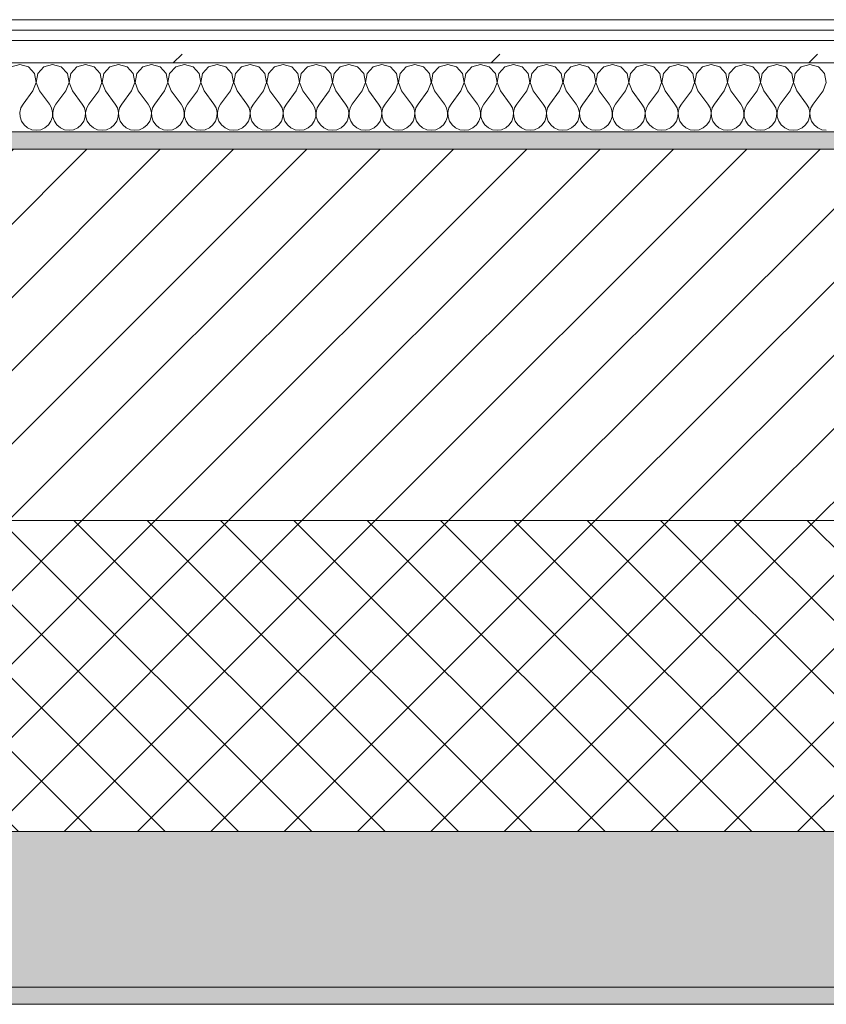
# Model space of a CAD drawing. Header units: millimetres. Extents: x -40968 to 11883, y -17757 to 4746.
# Tile 133 of 227: x -10619 to -10152, y -1699 to -1129. Entities that reach past the tile are written whole.
import ezdxf

# ---------------------------------------------------------------- set-up
doc = ezdxf.new("R2010")
doc.units = ezdxf.units.MM
doc.header["$MEASUREMENT"] = 0
doc.linetypes.add('Wipeout_Contour', pattern=[1000, 0, -1000])
doc.layers.add('12_FAÇ_Façana', color=7, linetype='Continuous')
doc.layers.add('Nuevo_08_E_Envans secs', color=7, linetype='Continuous')
for name, color, linetype, lineweight, true_color in [('12_FAÇ_Façana_Pluma_Nº__102', 7, 'Continuous', 5, 0xcccccc), ('12_FAÇ_Façana_Pluma_Nº__174', 7, 'Continuous', 13, 0xe4ad2c), ('12_FAÇ_Façana_Pluma_Nº__176', 7, 'Continuous', 15, 0x93a0c6), ('Nuevo_08_E_Envans secs_Pluma_Nº__102', 7, 'Continuous', 5, 0xcccccc), ('Nuevo_08_E_Envans secs_Pluma_Nº__171', 171, 'Continuous', 13, 0xaaaaff), ('Nuevo_08_E_Envans secs_Pluma_Nº__177', 7, 'Continuous', 15, 0xf7e046)]:
    doc.layers.add(name, color=color, linetype=linetype, lineweight=lineweight, true_color=true_color)
for name, color, linetype, lineweight in [('12_FAÇ_Façana_Pluma_Nº__2', 8, 'Continuous', 5), ('12_FAÇ_Façana_Pluma_Nº__7', 7, 'Continuous', 5), ('Nuevo_08_E_Envans secs_Pluma_Nº__1', 7, 'Continuous', 5)]:
    doc.layers.add(name, color=color, linetype=linetype, lineweight=lineweight)
pattern_1 = [(45, (0, 0), (-183.848, 183.848), [195, -65]), (45, (7e-14, 183.85), (-183.848, 183.848), [195, -65])]

# ---------------------------------------------------------------- blocks, each defined once
blk = doc.blocks.new('Muro_10_1', base_point=(-12935.93, -1193.98))
at = {"layer": '12_FAÇ_Façana_Pluma_Nº__102', "linetype": 'Continuous', "lineweight": 0, "true_color": 0xe5e5e5}
for points in [[(-12935.93, -1688.98), (-8781.93, -1688.98), (-8781.93, -1598.98), (-12035.86, -1598.98), (-12035.86, -1613.98), (-12435.86, -1613.98), (-12435.86, -1598.98), (-12486.81, -1598.98), (-12486.81, -1613.98), (-12886.81, -1613.98), (-12886.81, -1598.98), (-12935.93, -1598.98)], [(-12935.93, -1698.98), (-8781.93, -1698.98), (-8781.93, -1688.98), (-12935.93, -1688.98)]]:
    blk.add_hatch(color=254, dxfattribs=at).paths.add_polyline_path(points)
at = {"layer": '12_FAÇ_Façana_Pluma_Nº__174', "linetype": 'Continuous', "lineweight": 13, "true_color": 0xe4ad2c}
h = blk.add_hatch(dxfattribs=at)
h.set_pattern_fill('SATE_Aislamiento_0001', color=42, style=0, pattern_type=2)
h.set_pattern_definition([(45, (0, 0), (-21.2132, 21.2132), []), (135, (0, 0), (21.2132, 21.2132), [])])
h.paths.add_polyline_path([(-12035.86, -1598.98), (-8781.93, -1598.98), (-8781.93, -1418.98), (-12035.86, -1418.98)])
at = {"layer": '12_FAÇ_Façana_Pluma_Nº__176', "linetype": 'Continuous', "lineweight": 0, "true_color": 0x495063}
blk.add_hatch(color=251, dxfattribs=at).paths.add_polyline_path([(-11995.86, -1203.98), (-8781.93, -1203.98), (-8781.93, -1193.98), (-11995.86, -1193.98)])
at = {"layer": '12_FAÇ_Façana_Pluma_Nº__2', "linetype": 'Continuous', "lineweight": 5}
h = blk.add_hatch(dxfattribs=at)
h.set_pattern_fill('Ceramic_0001', color=8, style=0, pattern_type=2)
h.set_pattern_definition([(45, (0, 0), (-21.2132, 21.2132), [])])
h.paths.add_polyline_path([(-11995.86, -1418.98), (-8781.93, -1418.98), (-8781.93, -1203.98), (-11995.86, -1203.98)])
at = {"layer": '12_FAÇ_Façana_Pluma_Nº__7', "color": 7, "linetype": 'Continuous', "lineweight": 5}
for p, q in [((-8781.93, -1203.98), (-11995.86, -1203.98)), ((-11995.86, -1418.98), (-8781.93, -1418.98)), ((-12035.86, -1598.98), (-8781.93, -1598.98)), ((-12935.93, -1688.98), (-8781.93, -1688.98))]:
    blk.add_line(p, q, dxfattribs=at)
at = {"layer": '12_FAÇ_Façana_Pluma_Nº__7', "color": 7, "linetype": 'Continuous', "lineweight": 5, "flags": 128}
for points in [[(-8781.93, -1193.98), (-11995.86, -1193.98)], [(-12935.93, -1698.98), (-8781.93, -1698.98)]]:
    blk.add_lwpolyline(points, dxfattribs=at)
blk = doc.blocks.new('*X241')
at = {"layer": 'Nuevo_08_E_Envans secs_Pluma_Nº__102', "color": 254, "linetype": 'Continuous', "lineweight": 5, "true_color": 0xcccccc}
for p, q in [((-10619.05, -1154.93), (-10624.05, -1156.35)), ((-10614.04, -1156.35), (-10619.05, -1154.93)), ((-10610.53, -1160.19), (-10614.04, -1156.35)), ((-10605.01, -1156.35), (-10608.52, -1160.19)), ((-10600, -1154.93), (-10605.01, -1156.35)), ((-10594.99, -1156.35), (-10600, -1154.93)), ((-10591.48, -1160.19), (-10594.99, -1156.35)), ((-10585.96, -1156.35), (-10589.47, -1160.19)), ((-10580.95, -1154.93), (-10585.96, -1156.35)), ((-10575.95, -1156.35), (-10580.95, -1154.93)), ((-10572.43, -1160.19), (-10575.95, -1156.35)), ((-10566.91, -1156.35), (-10570.42, -1160.19)), ((-10561.9, -1154.93), (-10566.91, -1156.35)), ((-10556.9, -1156.35), (-10561.9, -1154.93)), ((-10553.39, -1160.19), (-10556.9, -1156.35)), ((-10547.86, -1156.35), (-10551.38, -1160.19)), ((-10542.86, -1154.93), (-10547.86, -1156.35)), ((-10537.85, -1156.35), (-10542.86, -1154.93)), ((-10534.34, -1160.19), (-10537.85, -1156.35)), ((-10528.82, -1156.35), (-10532.33, -1160.19)), ((-10523.81, -1154.93), (-10528.82, -1156.35)), ((-10518.8, -1156.35), (-10523.81, -1154.93)), ((-10515.29, -1160.19), (-10518.8, -1156.35)), ((-10509.77, -1156.35), (-10513.28, -1160.19)), ((-10504.76, -1154.93), (-10509.77, -1156.35)), ((-10499.75, -1156.35), (-10504.76, -1154.93)), ((-10496.24, -1160.19), (-10499.75, -1156.35)), ((-10490.72, -1156.35), (-10494.23, -1160.19)), ((-10485.71, -1154.93), (-10490.72, -1156.35)), ((-10480.71, -1156.35), (-10485.71, -1154.93)), ((-10477.2, -1160.19), (-10480.71, -1156.35)), ((-10471.67, -1156.35), (-10475.19, -1160.19)), ((-10466.67, -1154.93), (-10471.67, -1156.35)), ((-10461.66, -1156.35), (-10466.67, -1154.93)), ((-10458.15, -1160.19), (-10461.66, -1156.35)), ((-10452.63, -1156.35), (-10456.14, -1160.19)), ((-10447.62, -1154.93), (-10452.63, -1156.35)), ((-10442.61, -1156.35), (-10447.62, -1154.93)), ((-10439.1, -1160.19), (-10442.61, -1156.35)), ((-10433.58, -1156.35), (-10437.09, -1160.19)), ((-10428.57, -1154.93), (-10433.58, -1156.35)), ((-10423.56, -1156.35), (-10428.57, -1154.93)), ((-10420.05, -1160.19), (-10423.56, -1156.35)), ((-10414.53, -1156.35), (-10418.04, -1160.19)), ((-10409.52, -1154.93), (-10414.53, -1156.35)), ((-10404.52, -1156.35), (-10409.52, -1154.93)), ((-10401.01, -1160.19), (-10404.52, -1156.35)), ((-10395.48, -1156.35), (-10398.99, -1160.19)), ((-10390.48, -1154.93), (-10395.48, -1156.35)), ((-10385.47, -1156.35), (-10390.48, -1154.93)), ((-10381.96, -1160.19), (-10385.47, -1156.35)), ((-10376.44, -1156.35), (-10379.95, -1160.19)), ((-10371.43, -1154.93), (-10376.44, -1156.35)), ((-10366.42, -1156.35), (-10371.43, -1154.93)), ((-10362.91, -1160.19), (-10366.42, -1156.35)), ((-10357.39, -1156.35), (-10360.9, -1160.19)), ((-10352.38, -1154.93), (-10357.39, -1156.35)), ((-10347.37, -1156.35), (-10352.38, -1154.93)), ((-10343.86, -1160.19), (-10347.37, -1156.35)), ((-10338.34, -1156.35), (-10341.85, -1160.19)), ((-10333.33, -1154.93), (-10338.34, -1156.35)), ((-10328.33, -1156.35), (-10333.33, -1154.93)), ((-10324.81, -1160.19), (-10328.33, -1156.35)), ((-10319.29, -1156.35), (-10322.8, -1160.19)), ((-10314.29, -1154.93), (-10319.29, -1156.35)), ((-10309.28, -1156.35), (-10314.29, -1154.93)), ((-10305.77, -1160.19), (-10309.28, -1156.35)), ((-10300.25, -1156.35), (-10303.76, -1160.19)), ((-10295.24, -1154.93), (-10300.25, -1156.35)), ((-10290.23, -1156.35), (-10295.24, -1154.93)), ((-10286.72, -1160.19), (-10290.23, -1156.35)), ((-10281.2, -1156.35), (-10284.71, -1160.19)), ((-10276.19, -1154.93), (-10281.2, -1156.35)), ((-10271.18, -1156.35), (-10276.19, -1154.93)), ((-10267.67, -1160.19), (-10271.18, -1156.35)), ((-10262.15, -1156.35), (-10265.66, -1160.19)), ((-10257.14, -1154.93), (-10262.15, -1156.35)), ((-10252.14, -1156.35), (-10257.14, -1154.93)), ((-10248.62, -1160.19), (-10252.14, -1156.35)), ((-10243.1, -1156.35), (-10246.61, -1160.19)), ((-10238.1, -1154.93), (-10243.1, -1156.35)), ((-10233.09, -1156.35), (-10238.1, -1154.93)), ((-10229.58, -1160.19), (-10233.09, -1156.35)), ((-10224.05, -1156.35), (-10227.57, -1160.19)), ((-10219.05, -1154.93), (-10224.05, -1156.35)), ((-10214.04, -1156.35), (-10219.05, -1154.93)), ((-10210.53, -1160.19), (-10214.04, -1156.35)), ((-10205.01, -1156.35), (-10208.52, -1160.19)), ((-10200, -1154.93), (-10205.01, -1156.35)), ((-10194.99, -1156.35), (-10200, -1154.93)), ((-10191.48, -1160.19), (-10194.99, -1156.35)), ((-10185.96, -1156.35), (-10189.47, -1160.19)), ((-10180.95, -1154.93), (-10185.96, -1156.35)), ((-10175.95, -1156.35), (-10180.95, -1154.93)), ((-10172.43, -1160.19), (-10175.95, -1156.35)), ((-10166.91, -1156.35), (-10170.42, -1160.19)), ((-10161.9, -1154.93), (-10166.91, -1156.35)), ((-10156.9, -1156.35), (-10161.9, -1154.93)), ((-10153.39, -1160.19), (-10156.9, -1156.35)), ((-10609.56, -1165.31), (-10610.53, -1160.19)), ((-10608.52, -1160.19), (-10609.49, -1165.31)), ((-10590.51, -1165.31), (-10591.48, -1160.19)), ((-10589.47, -1160.19), (-10590.44, -1165.31)), ((-10571.47, -1165.31), (-10572.43, -1160.19)), ((-10570.42, -1160.19), (-10571.39, -1165.31)), ((-10552.42, -1165.31), (-10553.39, -1160.19)), ((-10551.38, -1160.19), (-10552.34, -1165.31)), ((-10533.37, -1165.31), (-10534.34, -1160.19)), ((-10532.33, -1160.19), (-10533.29, -1165.31)), ((-10514.32, -1165.31), (-10515.29, -1160.19)), ((-10513.28, -1160.19), (-10514.25, -1165.31)), ((-10495.28, -1165.31), (-10496.24, -1160.19)), ((-10494.23, -1160.19), (-10495.2, -1165.31)), ((-10476.23, -1165.31), (-10477.2, -1160.19)), ((-10475.19, -1160.19), (-10476.15, -1165.31)), ((-10457.18, -1165.31), (-10458.15, -1160.19)), ((-10456.14, -1160.19), (-10457.1, -1165.31)), ((-10438.13, -1165.31), (-10439.1, -1160.19)), ((-10437.09, -1160.19), (-10438.06, -1165.31)), ((-10419.09, -1165.31), (-10420.05, -1160.19)), ((-10418.04, -1160.19), (-10419.01, -1165.31)), ((-10400.04, -1165.31), (-10401.01, -1160.19)), ((-10398.99, -1160.19), (-10399.96, -1165.31)), ((-10380.99, -1165.31), (-10381.96, -1160.19)), ((-10379.95, -1160.19), (-10380.91, -1165.31)), ((-10361.94, -1165.31), (-10362.91, -1160.19)), ((-10360.9, -1160.19), (-10361.87, -1165.31)), ((-10342.9, -1165.31), (-10343.86, -1160.19)), ((-10341.85, -1160.19), (-10342.82, -1165.31)), ((-10323.85, -1165.31), (-10324.81, -1160.19)), ((-10322.8, -1160.19), (-10323.77, -1165.31)), ((-10304.8, -1165.31), (-10305.77, -1160.19)), ((-10303.76, -1160.19), (-10304.72, -1165.31)), ((-10285.75, -1165.31), (-10286.72, -1160.19)), ((-10284.71, -1160.19), (-10285.68, -1165.31)), ((-10266.71, -1165.31), (-10267.67, -1160.19)), ((-10265.66, -1160.19), (-10266.63, -1165.31)), ((-10247.66, -1165.31), (-10248.62, -1160.19)), ((-10246.61, -1160.19), (-10247.58, -1165.31)), ((-10228.61, -1165.31), (-10229.58, -1160.19)), ((-10227.57, -1160.19), (-10228.53, -1165.31)), ((-10209.56, -1165.31), (-10210.53, -1160.19)), ((-10208.52, -1160.19), (-10209.49, -1165.31)), ((-10190.51, -1165.31), (-10191.48, -1160.19)), ((-10189.47, -1160.19), (-10190.44, -1165.31)), ((-10171.47, -1165.31), (-10172.43, -1160.19)), ((-10170.42, -1160.19), (-10171.39, -1165.31)), ((-10152.42, -1165.31), (-10153.39, -1160.19)), ((-10611.43, -1170.17), (-10609.56, -1165.31)), ((-10609.49, -1165.31), (-10607.62, -1170.17)), ((-10592.38, -1170.17), (-10590.51, -1165.31)), ((-10590.44, -1165.31), (-10588.57, -1170.17)), ((-10573.33, -1170.17), (-10571.47, -1165.31)), ((-10571.39, -1165.31), (-10569.52, -1170.17)), ((-10554.29, -1170.17), (-10552.42, -1165.31)), ((-10552.34, -1165.31), (-10550.48, -1170.17)), ((-10535.24, -1170.17), (-10533.37, -1165.31)), ((-10533.29, -1165.31), (-10531.43, -1170.17)), ((-10516.19, -1170.17), (-10514.32, -1165.31)), ((-10514.25, -1165.31), (-10512.38, -1170.17)), ((-10497.14, -1170.17), (-10495.28, -1165.31)), ((-10495.2, -1165.31), (-10493.33, -1170.17)), ((-10478.1, -1170.17), (-10476.23, -1165.31)), ((-10476.15, -1165.31), (-10474.29, -1170.17)), ((-10459.05, -1170.17), (-10457.18, -1165.31)), ((-10457.1, -1165.31), (-10455.24, -1170.17)), ((-10440, -1170.17), (-10438.13, -1165.31)), ((-10438.06, -1165.31), (-10436.19, -1170.17)), ((-10420.95, -1170.17), (-10419.09, -1165.31)), ((-10419.01, -1165.31), (-10417.14, -1170.17)), ((-10401.9, -1170.17), (-10400.04, -1165.31)), ((-10399.96, -1165.31), (-10398.1, -1170.17)), ((-10382.86, -1170.17), (-10380.99, -1165.31)), ((-10380.91, -1165.31), (-10379.05, -1170.17)), ((-10363.81, -1170.17), (-10361.94, -1165.31)), ((-10361.87, -1165.31), (-10360, -1170.17)), ((-10344.76, -1170.17), (-10342.9, -1165.31)), ((-10342.82, -1165.31), (-10340.95, -1170.17)), ((-10325.71, -1170.17), (-10323.85, -1165.31)), ((-10323.77, -1165.31), (-10321.9, -1170.17)), ((-10306.67, -1170.17), (-10304.8, -1165.31)), ((-10304.72, -1165.31), (-10302.86, -1170.17)), ((-10287.62, -1170.17), (-10285.75, -1165.31)), ((-10285.68, -1165.31), (-10283.81, -1170.17)), ((-10268.57, -1170.17), (-10266.71, -1165.31)), ((-10266.63, -1165.31), (-10264.76, -1170.17)), ((-10249.52, -1170.17), (-10247.66, -1165.31)), ((-10247.58, -1165.31), (-10245.71, -1170.17)), ((-10230.48, -1170.17), (-10228.61, -1165.31)), ((-10228.53, -1165.31), (-10226.67, -1170.17)), ((-10211.43, -1170.17), (-10209.56, -1165.31)), ((-10209.49, -1165.31), (-10207.62, -1170.17)), ((-10192.38, -1170.17), (-10190.51, -1165.31)), ((-10190.44, -1165.31), (-10188.57, -1170.17)), ((-10173.33, -1170.17), (-10171.47, -1165.31)), ((-10171.39, -1165.31), (-10169.52, -1170.17)), ((-10154.29, -1170.17), (-10152.42, -1165.31)), ((-10611.43, -1170.17), (-10617.14, -1177.79)), ((-10607.62, -1170.17), (-10601.9, -1177.79)), ((-10592.38, -1170.17), (-10598.1, -1177.79)), ((-10588.57, -1170.17), (-10582.86, -1177.79)), ((-10573.33, -1170.17), (-10579.05, -1177.79)), ((-10569.52, -1170.17), (-10563.81, -1177.79)), ((-10554.29, -1170.17), (-10560, -1177.79)), ((-10550.48, -1170.17), (-10544.76, -1177.79)), ((-10535.24, -1170.17), (-10540.95, -1177.79)), ((-10531.43, -1170.17), (-10525.71, -1177.79)), ((-10516.19, -1170.17), (-10521.9, -1177.79)), ((-10512.38, -1170.17), (-10506.67, -1177.79)), ((-10497.14, -1170.17), (-10502.86, -1177.79)), ((-10493.33, -1170.17), (-10487.62, -1177.79)), ((-10478.1, -1170.17), (-10483.81, -1177.79)), ((-10474.29, -1170.17), (-10468.57, -1177.79)), ((-10459.05, -1170.17), (-10464.76, -1177.79)), ((-10455.24, -1170.17), (-10449.52, -1177.79)), ((-10440, -1170.17), (-10445.71, -1177.79)), ((-10436.19, -1170.17), (-10430.48, -1177.79)), ((-10420.95, -1170.17), (-10426.67, -1177.79)), ((-10417.14, -1170.17), (-10411.43, -1177.79)), ((-10401.9, -1170.17), (-10407.62, -1177.79)), ((-10398.1, -1170.17), (-10392.38, -1177.79)), ((-10382.86, -1170.17), (-10388.57, -1177.79)), ((-10379.05, -1170.17), (-10373.33, -1177.79)), ((-10363.81, -1170.17), (-10369.52, -1177.79)), ((-10360, -1170.17), (-10354.29, -1177.79)), ((-10344.76, -1170.17), (-10350.48, -1177.79)), ((-10340.95, -1170.17), (-10335.24, -1177.79)), ((-10325.71, -1170.17), (-10331.43, -1177.79)), ((-10321.9, -1170.17), (-10316.19, -1177.79)), ((-10306.67, -1170.17), (-10312.38, -1177.79)), ((-10302.86, -1170.17), (-10297.14, -1177.79)), ((-10287.62, -1170.17), (-10293.33, -1177.79)), ((-10283.81, -1170.17), (-10278.1, -1177.79)), ((-10268.57, -1170.17), (-10274.29, -1177.79)), ((-10264.76, -1170.17), (-10259.05, -1177.79)), ((-10249.52, -1170.17), (-10255.24, -1177.79)), ((-10245.71, -1170.17), (-10240, -1177.79)), ((-10230.48, -1170.17), (-10236.19, -1177.79)), ((-10226.67, -1170.17), (-10220.95, -1177.79)), ((-10211.43, -1170.17), (-10217.14, -1177.79)), ((-10207.62, -1170.17), (-10201.9, -1177.79)), ((-10192.38, -1170.17), (-10198.1, -1177.79)), ((-10188.57, -1170.17), (-10182.86, -1177.79)), ((-10173.33, -1170.17), (-10179.05, -1177.79)), ((-10169.52, -1170.17), (-10163.81, -1177.79)), ((-10154.29, -1170.17), (-10160, -1177.79)), ((-10617.14, -1177.79), (-10618.41, -1180.08)), ((-10600.63, -1180.08), (-10601.9, -1177.79)), ((-10598.1, -1177.79), (-10599.37, -1180.08)), ((-10581.59, -1180.08), (-10582.86, -1177.79)), ((-10579.05, -1177.79), (-10580.32, -1180.08)), ((-10562.54, -1180.08), (-10563.81, -1177.79)), ((-10560, -1177.79), (-10561.27, -1180.08)), ((-10543.49, -1180.08), (-10544.76, -1177.79)), ((-10540.95, -1177.79), (-10542.22, -1180.08)), ((-10524.44, -1180.08), (-10525.71, -1177.79)), ((-10521.9, -1177.79), (-10523.18, -1180.08)), ((-10505.4, -1180.08), (-10506.67, -1177.79)), ((-10502.86, -1177.79), (-10504.13, -1180.08)), ((-10486.35, -1180.08), (-10487.62, -1177.79)), ((-10483.81, -1177.79), (-10485.08, -1180.08)), ((-10467.3, -1180.08), (-10468.57, -1177.79)), ((-10464.76, -1177.79), (-10466.03, -1180.08)), ((-10448.25, -1180.08), (-10449.52, -1177.79)), ((-10445.71, -1177.79), (-10446.99, -1180.08)), ((-10429.2, -1180.08), (-10430.48, -1177.79)), ((-10426.67, -1177.79), (-10427.94, -1180.08)), ((-10410.16, -1180.08), (-10411.43, -1177.79)), ((-10407.62, -1177.79), (-10408.89, -1180.08)), ((-10391.11, -1180.08), (-10392.38, -1177.79)), ((-10388.57, -1177.79), (-10389.84, -1180.08)), ((-10372.06, -1180.08), (-10373.33, -1177.79)), ((-10369.52, -1177.79), (-10370.8, -1180.08)), ((-10353.01, -1180.08), (-10354.29, -1177.79)), ((-10350.48, -1177.79), (-10351.75, -1180.08)), ((-10333.97, -1180.08), (-10335.24, -1177.79)), ((-10331.43, -1177.79), (-10332.7, -1180.08)), ((-10314.92, -1180.08), (-10316.19, -1177.79)), ((-10312.38, -1177.79), (-10313.65, -1180.08)), ((-10295.87, -1180.08), (-10297.14, -1177.79)), ((-10293.33, -1177.79), (-10294.6, -1180.08)), ((-10276.82, -1180.08), (-10278.1, -1177.79)), ((-10274.29, -1177.79), (-10275.56, -1180.08)), ((-10257.78, -1180.08), (-10259.05, -1177.79)), ((-10255.24, -1177.79), (-10256.51, -1180.08)), ((-10238.73, -1180.08), (-10240, -1177.79)), ((-10236.19, -1177.79), (-10237.46, -1180.08)), ((-10219.68, -1180.08), (-10220.95, -1177.79)), ((-10217.14, -1177.79), (-10218.41, -1180.08)), ((-10200.63, -1180.08), (-10201.9, -1177.79)), ((-10198.1, -1177.79), (-10199.37, -1180.08)), ((-10181.59, -1180.08), (-10182.86, -1177.79)), ((-10179.05, -1177.79), (-10180.32, -1180.08)), ((-10162.54, -1180.08), (-10163.81, -1177.79)), ((-10160, -1177.79), (-10161.27, -1180.08)), ((-10618.41, -1180.08), (-10619.01, -1182.64)), ((-10619.01, -1182.64), (-10618.88, -1185.27)), ((-10618.88, -1185.27), (-10618.04, -1187.76)), ((-10601.01, -1187.76), (-10600.17, -1185.27)), ((-10600.04, -1182.64), (-10600.63, -1180.08)), ((-10600.17, -1185.27), (-10600.04, -1182.64)), ((-10599.37, -1180.08), (-10599.96, -1182.64)), ((-10599.96, -1182.64), (-10599.83, -1185.27)), ((-10599.83, -1185.27), (-10598.99, -1187.76)), ((-10581.96, -1187.76), (-10581.12, -1185.27)), ((-10580.99, -1182.64), (-10581.59, -1180.08)), ((-10581.12, -1185.27), (-10580.99, -1182.64)), ((-10580.32, -1180.08), (-10580.91, -1182.64)), ((-10580.91, -1182.64), (-10580.79, -1185.27)), ((-10580.79, -1185.27), (-10579.95, -1187.76)), ((-10562.91, -1187.76), (-10562.07, -1185.27)), ((-10561.94, -1182.64), (-10562.54, -1180.08)), ((-10562.07, -1185.27), (-10561.94, -1182.64)), ((-10561.27, -1180.08), (-10561.87, -1182.64)), ((-10561.87, -1182.64), (-10561.74, -1185.27)), ((-10561.74, -1185.27), (-10560.9, -1187.76)), ((-10543.86, -1187.76), (-10543.02, -1185.27)), ((-10542.9, -1182.64), (-10543.49, -1180.08)), ((-10543.02, -1185.27), (-10542.9, -1182.64)), ((-10542.22, -1180.08), (-10542.82, -1182.64)), ((-10542.82, -1182.64), (-10542.69, -1185.27)), ((-10542.69, -1185.27), (-10541.85, -1187.76)), ((-10524.81, -1187.76), (-10523.98, -1185.27)), ((-10523.85, -1182.64), (-10524.44, -1180.08)), ((-10523.98, -1185.27), (-10523.85, -1182.64)), ((-10523.18, -1180.08), (-10523.77, -1182.64)), ((-10523.77, -1182.64), (-10523.64, -1185.27)), ((-10523.64, -1185.27), (-10522.8, -1187.76)), ((-10505.77, -1187.76), (-10504.93, -1185.27)), ((-10504.8, -1182.64), (-10505.4, -1180.08)), ((-10504.93, -1185.27), (-10504.8, -1182.64)), ((-10504.13, -1180.08), (-10504.72, -1182.64)), ((-10504.72, -1182.64), (-10504.6, -1185.27)), ((-10504.6, -1185.27), (-10503.76, -1187.76)), ((-10486.72, -1187.76), (-10485.88, -1185.27)), ((-10485.75, -1182.64), (-10486.35, -1180.08)), ((-10485.88, -1185.27), (-10485.75, -1182.64)), ((-10485.08, -1180.08), (-10485.68, -1182.64)), ((-10485.68, -1182.64), (-10485.55, -1185.27)), ((-10485.55, -1185.27), (-10484.71, -1187.76)), ((-10467.67, -1187.76), (-10466.83, -1185.27)), ((-10466.71, -1182.64), (-10467.3, -1180.08)), ((-10466.83, -1185.27), (-10466.71, -1182.64)), ((-10466.03, -1180.08), (-10466.63, -1182.64)), ((-10466.63, -1182.64), (-10466.5, -1185.27)), ((-10466.5, -1185.27), (-10465.66, -1187.76)), ((-10448.62, -1187.76), (-10447.78, -1185.27)), ((-10447.66, -1182.64), (-10448.25, -1180.08)), ((-10447.78, -1185.27), (-10447.66, -1182.64)), ((-10446.99, -1180.08), (-10447.58, -1182.64)), ((-10447.58, -1182.64), (-10447.45, -1185.27)), ((-10447.45, -1185.27), (-10446.61, -1187.76)), ((-10429.58, -1187.76), (-10428.74, -1185.27)), ((-10428.61, -1182.64), (-10429.2, -1180.08)), ((-10428.74, -1185.27), (-10428.61, -1182.64)), ((-10427.94, -1180.08), (-10428.53, -1182.64)), ((-10428.53, -1182.64), (-10428.41, -1185.27)), ((-10428.41, -1185.27), (-10427.57, -1187.76)), ((-10410.53, -1187.76), (-10409.69, -1185.27)), ((-10409.56, -1182.64), (-10410.16, -1180.08)), ((-10409.69, -1185.27), (-10409.56, -1182.64)), ((-10408.89, -1180.08), (-10409.49, -1182.64)), ((-10409.49, -1182.64), (-10409.36, -1185.27)), ((-10409.36, -1185.27), (-10408.52, -1187.76)), ((-10391.48, -1187.76), (-10390.64, -1185.27)), ((-10390.51, -1182.64), (-10391.11, -1180.08)), ((-10390.64, -1185.27), (-10390.51, -1182.64)), ((-10389.84, -1180.08), (-10390.44, -1182.64)), ((-10390.44, -1182.64), (-10390.31, -1185.27)), ((-10390.31, -1185.27), (-10389.47, -1187.76)), ((-10372.43, -1187.76), (-10371.59, -1185.27)), ((-10371.47, -1182.64), (-10372.06, -1180.08)), ((-10371.59, -1185.27), (-10371.47, -1182.64)), ((-10370.8, -1180.08), (-10371.39, -1182.64)), ((-10371.39, -1182.64), (-10371.26, -1185.27)), ((-10371.26, -1185.27), (-10370.42, -1187.76)), ((-10353.39, -1187.76), (-10352.55, -1185.27)), ((-10352.42, -1182.64), (-10353.01, -1180.08)), ((-10352.55, -1185.27), (-10352.42, -1182.64)), ((-10351.75, -1180.08), (-10352.34, -1182.64)), ((-10352.34, -1182.64), (-10352.22, -1185.27)), ((-10352.22, -1185.27), (-10351.38, -1187.76)), ((-10334.34, -1187.76), (-10333.5, -1185.27)), ((-10333.37, -1182.64), (-10333.97, -1180.08)), ((-10333.5, -1185.27), (-10333.37, -1182.64)), ((-10332.7, -1180.08), (-10333.29, -1182.64)), ((-10333.29, -1182.64), (-10333.17, -1185.27)), ((-10333.17, -1185.27), (-10332.33, -1187.76)), ((-10315.29, -1187.76), (-10314.45, -1185.27)), ((-10314.32, -1182.64), (-10314.92, -1180.08)), ((-10314.45, -1185.27), (-10314.32, -1182.64)), ((-10313.65, -1180.08), (-10314.25, -1182.64)), ((-10314.25, -1182.64), (-10314.12, -1185.27)), ((-10314.12, -1185.27), (-10313.28, -1187.76)), ((-10296.24, -1187.76), (-10295.4, -1185.27)), ((-10295.28, -1182.64), (-10295.87, -1180.08)), ((-10295.4, -1185.27), (-10295.28, -1182.64)), ((-10294.6, -1180.08), (-10295.2, -1182.64)), ((-10295.2, -1182.64), (-10295.07, -1185.27)), ((-10295.07, -1185.27), (-10294.23, -1187.76)), ((-10277.2, -1187.76), (-10276.36, -1185.27)), ((-10276.23, -1182.64), (-10276.82, -1180.08)), ((-10276.36, -1185.27), (-10276.23, -1182.64)), ((-10275.56, -1180.08), (-10276.15, -1182.64)), ((-10276.15, -1182.64), (-10276.02, -1185.27)), ((-10276.02, -1185.27), (-10275.19, -1187.76)), ((-10258.15, -1187.76), (-10257.31, -1185.27)), ((-10257.18, -1182.64), (-10257.78, -1180.08)), ((-10257.31, -1185.27), (-10257.18, -1182.64)), ((-10256.51, -1180.08), (-10257.1, -1182.64)), ((-10257.1, -1182.64), (-10256.98, -1185.27)), ((-10256.98, -1185.27), (-10256.14, -1187.76)), ((-10239.1, -1187.76), (-10238.26, -1185.27)), ((-10238.13, -1182.64), (-10238.73, -1180.08)), ((-10238.26, -1185.27), (-10238.13, -1182.64)), ((-10237.46, -1180.08), (-10238.06, -1182.64)), ((-10238.06, -1182.64), (-10237.93, -1185.27)), ((-10237.93, -1185.27), (-10237.09, -1187.76)), ((-10220.05, -1187.76), (-10219.21, -1185.27)), ((-10219.09, -1182.64), (-10219.68, -1180.08)), ((-10219.21, -1185.27), (-10219.09, -1182.64)), ((-10218.41, -1180.08), (-10219.01, -1182.64)), ((-10219.01, -1182.64), (-10218.88, -1185.27)), ((-10218.88, -1185.27), (-10218.04, -1187.76)), ((-10201.01, -1187.76), (-10200.17, -1185.27)), ((-10200.04, -1182.64), (-10200.63, -1180.08)), ((-10200.17, -1185.27), (-10200.04, -1182.64)), ((-10199.37, -1180.08), (-10199.96, -1182.64)), ((-10199.96, -1182.64), (-10199.83, -1185.27)), ((-10199.83, -1185.27), (-10198.99, -1187.76)), ((-10181.96, -1187.76), (-10181.12, -1185.27)), ((-10180.99, -1182.64), (-10181.59, -1180.08)), ((-10181.12, -1185.27), (-10180.99, -1182.64)), ((-10180.32, -1180.08), (-10180.91, -1182.64)), ((-10180.91, -1182.64), (-10180.79, -1185.27)), ((-10180.79, -1185.27), (-10179.95, -1187.76)), ((-10162.91, -1187.76), (-10162.07, -1185.27)), ((-10161.94, -1182.64), (-10162.54, -1180.08)), ((-10162.07, -1185.27), (-10161.94, -1182.64)), ((-10161.27, -1180.08), (-10161.87, -1182.64)), ((-10161.87, -1182.64), (-10161.74, -1185.27)), ((-10161.74, -1185.27), (-10160.9, -1187.76)), ((-10618.04, -1187.76), (-10616.55, -1189.92)), ((-10616.55, -1189.92), (-10614.53, -1191.6)), ((-10604.52, -1191.6), (-10602.49, -1189.92)), ((-10602.49, -1189.92), (-10601.01, -1187.76)), ((-10598.99, -1187.76), (-10597.51, -1189.92)), ((-10597.51, -1189.92), (-10595.48, -1191.6)), ((-10585.47, -1191.6), (-10583.45, -1189.92)), ((-10583.45, -1189.92), (-10581.96, -1187.76)), ((-10579.95, -1187.76), (-10578.46, -1189.92)), ((-10578.46, -1189.92), (-10576.44, -1191.6)), ((-10566.42, -1191.6), (-10564.4, -1189.92)), ((-10564.4, -1189.92), (-10562.91, -1187.76)), ((-10560.9, -1187.76), (-10559.41, -1189.92)), ((-10559.41, -1189.92), (-10557.39, -1191.6)), ((-10547.37, -1191.6), (-10545.35, -1189.92)), ((-10545.35, -1189.92), (-10543.86, -1187.76)), ((-10541.85, -1187.76), (-10540.36, -1189.92)), ((-10540.36, -1189.92), (-10538.34, -1191.6)), ((-10528.33, -1191.6), (-10526.3, -1189.92)), ((-10526.3, -1189.92), (-10524.81, -1187.76)), ((-10522.8, -1187.76), (-10521.32, -1189.92)), ((-10521.32, -1189.92), (-10519.29, -1191.6)), ((-10509.28, -1191.6), (-10507.26, -1189.92)), ((-10507.26, -1189.92), (-10505.77, -1187.76)), ((-10503.76, -1187.76), (-10502.27, -1189.92)), ((-10502.27, -1189.92), (-10500.25, -1191.6)), ((-10490.23, -1191.6), (-10488.21, -1189.92)), ((-10488.21, -1189.92), (-10486.72, -1187.76)), ((-10484.71, -1187.76), (-10483.22, -1189.92)), ((-10483.22, -1189.92), (-10481.2, -1191.6)), ((-10471.18, -1191.6), (-10469.16, -1189.92)), ((-10469.16, -1189.92), (-10467.67, -1187.76)), ((-10465.66, -1187.76), (-10464.17, -1189.92)), ((-10464.17, -1189.92), (-10462.15, -1191.6)), ((-10452.14, -1191.6), (-10450.11, -1189.92)), ((-10450.11, -1189.92), (-10448.62, -1187.76)), ((-10446.61, -1187.76), (-10445.13, -1189.92)), ((-10445.13, -1189.92), (-10443.1, -1191.6)), ((-10433.09, -1191.6), (-10431.06, -1189.92)), ((-10431.06, -1189.92), (-10429.58, -1187.76)), ((-10427.57, -1187.76), (-10426.08, -1189.92)), ((-10426.08, -1189.92), (-10424.05, -1191.6)), ((-10414.04, -1191.6), (-10412.02, -1189.92)), ((-10412.02, -1189.92), (-10410.53, -1187.76)), ((-10408.52, -1187.76), (-10407.03, -1189.92)), ((-10407.03, -1189.92), (-10405.01, -1191.6)), ((-10394.99, -1191.6), (-10392.97, -1189.92)), ((-10392.97, -1189.92), (-10391.48, -1187.76)), ((-10389.47, -1187.76), (-10387.98, -1189.92)), ((-10387.98, -1189.92), (-10385.96, -1191.6)), ((-10375.95, -1191.6), (-10373.92, -1189.92)), ((-10373.92, -1189.92), (-10372.43, -1187.76)), ((-10370.42, -1187.76), (-10368.94, -1189.92)), ((-10368.94, -1189.92), (-10366.91, -1191.6)), ((-10356.9, -1191.6), (-10354.87, -1189.92)), ((-10354.87, -1189.92), (-10353.39, -1187.76)), ((-10351.38, -1187.76), (-10349.89, -1189.92)), ((-10349.89, -1189.92), (-10347.86, -1191.6)), ((-10337.85, -1191.6), (-10335.83, -1189.92)), ((-10335.83, -1189.92), (-10334.34, -1187.76)), ((-10332.33, -1187.76), (-10330.84, -1189.92)), ((-10330.84, -1189.92), (-10328.82, -1191.6)), ((-10318.8, -1191.6), (-10316.78, -1189.92)), ((-10316.78, -1189.92), (-10315.29, -1187.76)), ((-10313.28, -1187.76), (-10311.79, -1189.92)), ((-10311.79, -1189.92), (-10309.77, -1191.6)), ((-10299.75, -1191.6), (-10297.73, -1189.92)), ((-10297.73, -1189.92), (-10296.24, -1187.76)), ((-10294.23, -1187.76), (-10292.74, -1189.92)), ((-10292.74, -1189.92), (-10290.72, -1191.6)), ((-10280.71, -1191.6), (-10278.68, -1189.92)), ((-10278.68, -1189.92), (-10277.2, -1187.76)), ((-10275.19, -1187.76), (-10273.7, -1189.92)), ((-10273.7, -1189.92), (-10271.67, -1191.6)), ((-10261.66, -1191.6), (-10259.64, -1189.92)), ((-10259.64, -1189.92), (-10258.15, -1187.76)), ((-10256.14, -1187.76), (-10254.65, -1189.92)), ((-10254.65, -1189.92), (-10252.63, -1191.6)), ((-10242.61, -1191.6), (-10240.59, -1189.92)), ((-10240.59, -1189.92), (-10239.1, -1187.76)), ((-10237.09, -1187.76), (-10235.6, -1189.92)), ((-10235.6, -1189.92), (-10233.58, -1191.6)), ((-10223.56, -1191.6), (-10221.54, -1189.92)), ((-10221.54, -1189.92), (-10220.05, -1187.76)), ((-10218.04, -1187.76), (-10216.55, -1189.92)), ((-10216.55, -1189.92), (-10214.53, -1191.6)), ((-10204.52, -1191.6), (-10202.49, -1189.92)), ((-10202.49, -1189.92), (-10201.01, -1187.76)), ((-10198.99, -1187.76), (-10197.51, -1189.92)), ((-10197.51, -1189.92), (-10195.48, -1191.6)), ((-10185.47, -1191.6), (-10183.45, -1189.92)), ((-10183.45, -1189.92), (-10181.96, -1187.76)), ((-10179.95, -1187.76), (-10178.46, -1189.92)), ((-10178.46, -1189.92), (-10176.44, -1191.6)), ((-10166.42, -1191.6), (-10164.4, -1189.92)), ((-10164.4, -1189.92), (-10162.91, -1187.76)), ((-10160.9, -1187.76), (-10159.41, -1189.92)), ((-10159.41, -1189.92), (-10157.39, -1191.6)), ((-10614.53, -1191.6), (-10612.13, -1192.66)), ((-10612.13, -1192.66), (-10609.52, -1193.02)), ((-10609.52, -1193.02), (-10606.92, -1192.66)), ((-10606.92, -1192.66), (-10604.52, -1191.6)), ((-10595.48, -1191.6), (-10593.08, -1192.66)), ((-10593.08, -1192.66), (-10590.48, -1193.02)), ((-10590.48, -1193.02), (-10587.87, -1192.66)), ((-10587.87, -1192.66), (-10585.47, -1191.6)), ((-10576.44, -1191.6), (-10574.03, -1192.66)), ((-10574.03, -1192.66), (-10571.43, -1193.02)), ((-10571.43, -1193.02), (-10568.83, -1192.66)), ((-10568.83, -1192.66), (-10566.42, -1191.6)), ((-10557.39, -1191.6), (-10554.98, -1192.66)), ((-10554.98, -1192.66), (-10552.38, -1193.02)), ((-10552.38, -1193.02), (-10549.78, -1192.66)), ((-10549.78, -1192.66), (-10547.37, -1191.6)), ((-10538.34, -1191.6), (-10535.94, -1192.66)), ((-10535.94, -1192.66), (-10533.33, -1193.02)), ((-10533.33, -1193.02), (-10530.73, -1192.66)), ((-10530.73, -1192.66), (-10528.33, -1191.6)), ((-10519.29, -1191.6), (-10516.89, -1192.66)), ((-10516.89, -1192.66), (-10514.29, -1193.02)), ((-10514.29, -1193.02), (-10511.68, -1192.66)), ((-10511.68, -1192.66), (-10509.28, -1191.6)), ((-10500.25, -1191.6), (-10497.84, -1192.66)), ((-10497.84, -1192.66), (-10495.24, -1193.02)), ((-10495.24, -1193.02), (-10492.64, -1192.66)), ((-10492.64, -1192.66), (-10490.23, -1191.6)), ((-10481.2, -1191.6), (-10478.79, -1192.66)), ((-10478.79, -1192.66), (-10476.19, -1193.02)), ((-10476.19, -1193.02), (-10473.59, -1192.66)), ((-10473.59, -1192.66), (-10471.18, -1191.6)), ((-10462.15, -1191.6), (-10459.75, -1192.66)), ((-10459.75, -1192.66), (-10457.14, -1193.02)), ((-10457.14, -1193.02), (-10454.54, -1192.66)), ((-10454.54, -1192.66), (-10452.14, -1191.6)), ((-10443.1, -1191.6), (-10440.7, -1192.66)), ((-10440.7, -1192.66), (-10438.1, -1193.02)), ((-10438.1, -1193.02), (-10435.49, -1192.66)), ((-10435.49, -1192.66), (-10433.09, -1191.6)), ((-10424.05, -1191.6), (-10421.65, -1192.66)), ((-10421.65, -1192.66), (-10419.05, -1193.02)), ((-10419.05, -1193.02), (-10416.45, -1192.66)), ((-10416.45, -1192.66), (-10414.04, -1191.6)), ((-10405.01, -1191.6), (-10402.6, -1192.66)), ((-10402.6, -1192.66), (-10400, -1193.02)), ((-10400, -1193.02), (-10397.4, -1192.66)), ((-10397.4, -1192.66), (-10394.99, -1191.6)), ((-10385.96, -1191.6), (-10383.55, -1192.66)), ((-10383.55, -1192.66), (-10380.95, -1193.02)), ((-10380.95, -1193.02), (-10378.35, -1192.66)), ((-10378.35, -1192.66), (-10375.95, -1191.6)), ((-10366.91, -1191.6), (-10364.51, -1192.66)), ((-10364.51, -1192.66), (-10361.9, -1193.02)), ((-10361.9, -1193.02), (-10359.3, -1192.66)), ((-10359.3, -1192.66), (-10356.9, -1191.6)), ((-10347.86, -1191.6), (-10345.46, -1192.66)), ((-10345.46, -1192.66), (-10342.86, -1193.02)), ((-10342.86, -1193.02), (-10340.25, -1192.66)), ((-10340.25, -1192.66), (-10337.85, -1191.6)), ((-10328.82, -1191.6), (-10326.41, -1192.66)), ((-10326.41, -1192.66), (-10323.81, -1193.02)), ((-10323.81, -1193.02), (-10321.21, -1192.66)), ((-10321.21, -1192.66), (-10318.8, -1191.6)), ((-10309.77, -1191.6), (-10307.36, -1192.66)), ((-10307.36, -1192.66), (-10304.76, -1193.02)), ((-10304.76, -1193.02), (-10302.16, -1192.66)), ((-10302.16, -1192.66), (-10299.75, -1191.6)), ((-10290.72, -1191.6), (-10288.32, -1192.66)), ((-10288.32, -1192.66), (-10285.71, -1193.02)), ((-10285.71, -1193.02), (-10283.11, -1192.66)), ((-10283.11, -1192.66), (-10280.71, -1191.6)), ((-10271.67, -1191.6), (-10269.27, -1192.66)), ((-10269.27, -1192.66), (-10266.67, -1193.02)), ((-10266.67, -1193.02), (-10264.06, -1192.66)), ((-10264.06, -1192.66), (-10261.66, -1191.6)), ((-10252.63, -1191.6), (-10250.22, -1192.66)), ((-10250.22, -1192.66), (-10247.62, -1193.02)), ((-10247.62, -1193.02), (-10245.02, -1192.66)), ((-10245.02, -1192.66), (-10242.61, -1191.6)), ((-10233.58, -1191.6), (-10231.17, -1192.66)), ((-10231.17, -1192.66), (-10228.57, -1193.02)), ((-10228.57, -1193.02), (-10225.97, -1192.66)), ((-10225.97, -1192.66), (-10223.56, -1191.6)), ((-10214.53, -1191.6), (-10212.13, -1192.66)), ((-10212.13, -1192.66), (-10209.52, -1193.02)), ((-10209.52, -1193.02), (-10206.92, -1192.66)), ((-10206.92, -1192.66), (-10204.52, -1191.6)), ((-10195.48, -1191.6), (-10193.08, -1192.66)), ((-10193.08, -1192.66), (-10190.48, -1193.02)), ((-10190.48, -1193.02), (-10187.87, -1192.66)), ((-10187.87, -1192.66), (-10185.47, -1191.6)), ((-10176.44, -1191.6), (-10174.03, -1192.66)), ((-10174.03, -1192.66), (-10171.43, -1193.02)), ((-10171.43, -1193.02), (-10168.83, -1192.66)), ((-10168.83, -1192.66), (-10166.42, -1191.6)), ((-10157.39, -1191.6), (-10154.98, -1192.66)), ((-10154.98, -1192.66), (-10152.38, -1193.02))]:
    blk.add_line(p, q, dxfattribs=at)
blk = doc.blocks.new('Muro_94_1', base_point=(-8781.93, -1193.98))
at = {"layer": 'Nuevo_08_E_Envans secs_Pluma_Nº__1', "color": 7, "linetype": 'Continuous', "lineweight": 5, "flags": 128}
blk.add_lwpolyline([(-12035.86, -1193.98), (-8781.93, -1193.98)], dxfattribs=at)
at = {"color": 254, "linetype": 'Wipeout_Contour', "lineweight": 0, "ltscale": 41757.661054}
blk.add_wipeout([(-11970.86, -1134.98), (-8781.93, -1134.98), (-8781.93, -1128.98), (-11970.86, -1128.98)], dxfattribs=at).dxf.layer = 'Nuevo_08_E_Envans secs'
at = {"color": 254, "linetype": 'Wipeout_Contour', "lineweight": 0, "ltscale": 41788.485381}
blk.add_wipeout([(-11982.86, -1153.98), (-8781.93, -1153.98), (-8781.93, -1140.98), (-11982.86, -1140.98)], dxfattribs=at).dxf.layer = 'Nuevo_08_E_Envans secs'
at = {"layer": 'Nuevo_08_E_Envans secs_Pluma_Nº__171', "linetype": 'Continuous', "lineweight": 13, "true_color": 0xaaaaff}
h = blk.add_hatch(dxfattribs=at)
h.set_pattern_fill('Panellat_HPL_0001', color=161, style=0, pattern_type=2)
h.set_pattern_definition(pattern_1)
h.paths.add_polyline_path([(-11970.86, -1134.98), (-8781.93, -1134.98), (-8781.93, -1128.98), (-11970.86, -1128.98)])
at = {"layer": 'Nuevo_08_E_Envans secs_Pluma_Nº__177', "linetype": 'Continuous', "lineweight": 15, "true_color": 0xf7e046}
h = blk.add_hatch(dxfattribs=at)
h.set_pattern_fill('Panellat_HPL_0001', color=53, style=0, pattern_type=2)
h.set_pattern_definition(pattern_1)
h.paths.add_polyline_path([(-11982.86, -1153.98), (-8781.93, -1153.98), (-8781.93, -1140.98), (-11982.86, -1140.98)])
at = {"layer": 'Nuevo_08_E_Envans secs_Pluma_Nº__1', "color": 7, "linetype": 'Continuous', "lineweight": 5}
for p, q in [((-8781.93, -1134.98), (-11976.86, -1134.98)), ((-8781.93, -1140.98), (-11982.86, -1140.98)), ((-8781.93, -1153.98), (-11995.86, -1153.98))]:
    blk.add_line(p, q, dxfattribs=at)
at = {"layer": 'Nuevo_08_E_Envans secs_Pluma_Nº__1', "color": 7, "linetype": 'Continuous', "lineweight": 5, "flags": 128}
blk.add_lwpolyline([(-8781.93, -1128.98), (-11970.86, -1128.98)], dxfattribs=at)
at = {"layer": 'Nuevo_08_E_Envans secs', "color": 7, "lineweight": 20}
blk.add_blockref('*X241', (0, 0), dxfattribs=at)

msp = doc.modelspace()

# ---------------------------------------------------------------- block references
at = {"layer": '12_FAÇ_Façana', "color": 7, "lineweight": 20}
msp.add_blockref('Muro_10_1', (-12935.931, -1193.976), dxfattribs=at)

# ---------------------------------------------------------------- next in the draw order: block references
at = {"layer": 'Nuevo_08_E_Envans secs', "color": 7, "lineweight": 20}
msp.add_blockref('Muro_94_1', (-8781.931, -1193.976), dxfattribs=at)

doc.saveas('drawing.dxf')
